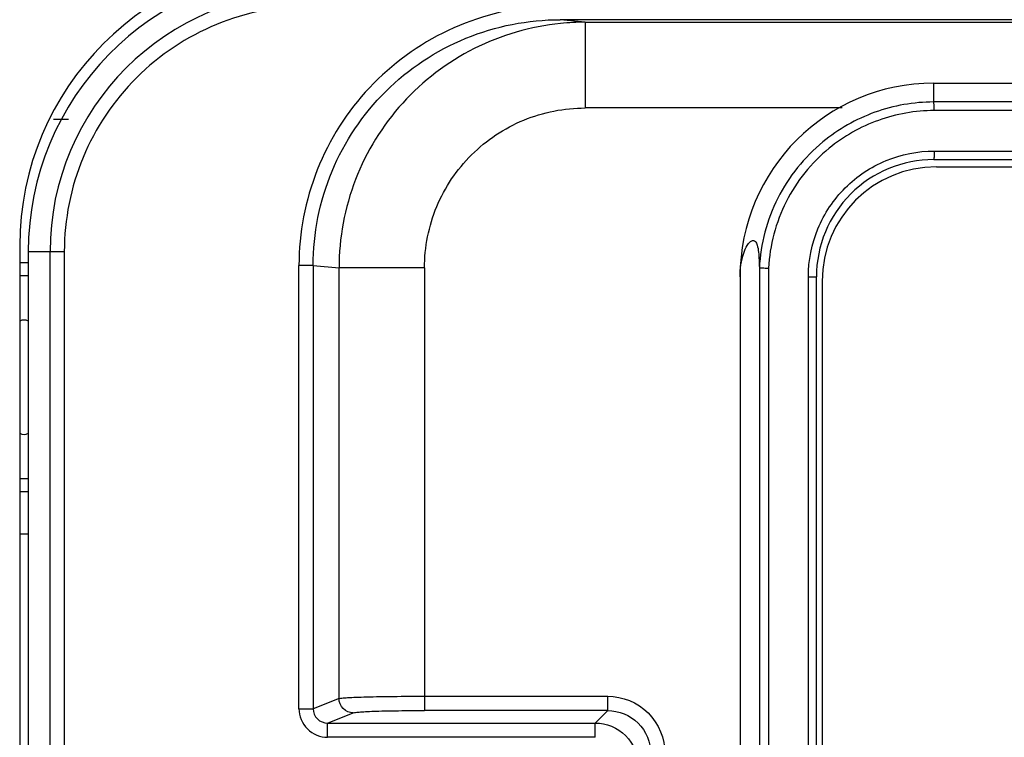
# Model space of a CAD drawing. Header units: millimetres. Extents: x 0 to 1700, y 0 to 1200.
# Tile 31 of 44: x 635 to 670, y 748 to 773. Entities that reach past the tile are written whole.
import ezdxf

# ---------------------------------------------------------------- set-up
doc = ezdxf.new("R2010")
doc.units = ezdxf.units.MM
doc.header["$LTSCALE"] = 93.5
doc.layers.add('00_COMPONENTS', color=7, linetype='CONTINUOUS')

msp = doc.modelspace()

# ---------------------------------------------------------------- linework, layer by layer
at = {"layer": '00_COMPONENTS', "color": 7, "linetype": 'CONTINUOUS'}
for p, q in [((753.78, 772.831), (654.257, 772.831)), ((667.318, 770.608), (733.718, 770.608)), ((667.319, 767.938), (733.718, 767.938)), ((667.418, 767.688), (733.618, 767.688)), ((635.368, 764.928), (635.368, 635.928)), ((635.665, 764.718), (635.665, 633.682)), ((661.224, 764.153), (661.224, 651.122)), ((660.548, 763.838), (660.548, 702.673)), ((663.218, 651.438), (663.218, 763.838)), ((663.418, 763.688), (663.418, 651.588))]:
    msp.add_line(p, q, dxfattribs=at)
at = {"layer": '00_COMPONENTS', "color": 9, "linetype": 'CONTINUOUS'}
for p, q in [((655.135, 772.744), (654.257, 772.831)), ((655.135, 772.744), (655.135, 769.744)), ((655.135, 772.744), (752.902, 772.744)), ((667.319, 769.953), (667.318, 770.608)), ((664.113, 769.744), (655.135, 769.744)), ((667.335, 768.238), (733.702, 768.238)), ((636.926, 764.718), (635.665, 764.718)), ((636.426, 636.218), (636.426, 764.718)), ((636.926, 764.718), (636.926, 636.218)), ((645.129, 748.733), (645.129, 764.238)), ((645.627, 764.238), (645.129, 764.238)), ((645.627, 764.238), (645.627, 748.733)), ((645.627, 764.238), (646.529, 764.148)), ((646.529, 749.092), (646.529, 764.148)), ((649.517, 764.148), (646.529, 764.148)), ((649.517, 764.148), (649.517, 748.672)), ((661.543, 764.144), (661.543, 651.132)), ((662.937, 651.438), (662.937, 763.838)), ((662.937, 763.838), (663.218, 763.838)), ((646.529, 749.092), (645.627, 748.733)), ((649.517, 749.172), (655.924, 749.172)), ((655.924, 748.672), (655.924, 749.172)), ((645.129, 748.733), (645.627, 748.733)), ((655.924, 748.672), (649.517, 748.672)), ((655.924, 748.672), (655.486, 748.235)), ((646.13, 748.235), (647.027, 748.593)), ((646.13, 747.735), (646.13, 748.235)), ((646.13, 748.235), (655.486, 748.235)), ((655.486, 747.735), (655.486, 748.235)), ((655.486, 747.735), (646.13, 747.735))]:
    msp.add_line(p, q, dxfattribs=at)
at = {"layer": '00_COMPONENTS', "color": 3, "linetype": 'CONTINUOUS'}
msp.add_line((637.072, 769.341), (636.551, 769.341), dxfattribs=at)
at = {"layer": '00_COMPONENTS', "color": 7, "linetype": 'CONTINUOUS'}
for centre, radius, start, end in [((645.368, 764.928), 10, 90, 180), ((645.518, 764.718), 9.853, 91.1672, 180), ((667.318, 763.838), 6.771, 90, 180), ((667.318, 763.838), 4.1, 89.9931, 180), ((667.418, 763.688), 4, 90, 180), ((635.518, 760.328), 4, 87.8909, 92.1559), ((635.518, 762.028), 0.3, 59.9171, 120.6276), ((635.518, 758.628), 0.3, 239.372, 300.0826), ((635.518, 760.328), 4, 267.8441, 272.1091)]:
    msp.add_arc(centre, radius, start, end, dxfattribs=at)
at = {"layer": '00_COMPONENTS', "color": 9, "linetype": 'CONTINUOUS'}
for centre, radius, start, end in [((645.518, 764.718), 9.092, 90, 180), ((645.518, 764.718), 8.593, 89.8546, 180), ((655.139, 764.116), 8.628, 90.0282, 95.7631), ((700.518, -16403.969), 17173.954, 89.8892389, 90.1107611), ((700.518, -16387.219), 17156.904, 89.8891834, 90.1108166), ((635.518, 760.328), 3.545, 87.619, 92.4339), ((635.518, 760.328), 3.545, 267.5661, 272.381)]:
    msp.add_arc(centre, radius, start, end, dxfattribs=at)
at = {"layer": '00_COMPONENTS', "color": 3, "linetype": 'CONTINUOUS'}
msp.add_arc((635.518, 757.364), 2.515, 266.5352, 273.3896, dxfattribs=at)
at = {"layer": '00_COMPONENTS', "color": 9, "linetype": 'CONTINUOUS'}
for points, knots in [([(653.638, 773.317), (652.507, 773.233), (650.251, 772.651), (647.436, 770.6), (645.564, 767.664), (645.131, 765.372), (645.129, 764.238)], [0, 0, 0, 0, 0.250057, 0.500037, 0.750012, 1, 1, 1, 1]), ([(645.627, 764.238), (645.627, 765.358), (646.078, 767.622), (648.003, 770.479), (650.872, 772.387), (653.137, 772.831), (654.257, 772.831)], [0, 0, 0, 0, 0.249962, 0.499926, 0.749933, 1, 1, 1, 1]), ([(654.272, 772.7), (653.23, 772.595), (651.164, 771.995), (648.61, 770.046), (646.922, 767.312), (646.529, 765.196), (646.529, 764.148)], [0, 0, 0, 0, 0.249987, 0.499962, 0.749962, 1, 1, 1, 1]), ([(649.518, 764.148), (649.518, 764.877), (649.81, 766.351), (651.063, 768.211), (652.93, 769.454), (654.405, 769.744), (655.135, 769.744)], [0, 0, 0, 0, 0.249883, 0.499791, 0.749822, 1, 1, 1, 1]), ([(667.335, 769.653), (667.335, 769.69), (667.333, 769.759), (667.333, 769.854), (667.322, 769.91), (667.326, 769.948), (667.318, 769.953)], [0, 0, 0, 0, 0.373133, 0.693062, 0.911817, 1, 1, 1, 1]), ([(667.335, 769.653), (666.675, 769.652), (665.344, 769.42), (664.17, 768.752), (663.66, 768.333)], [0, 0, 0, 0, 0.49997, 1, 1, 1, 1]), ([(663.443, 768.558), (662.794, 768.024), (661.707, 766.67), (661.267, 764.99), (661.224, 764.15)], [0, 0, 0, 0, 0.499858, 1, 1, 1, 1]), ([(663.66, 768.333), (663.042, 767.826), (662.007, 766.539), (661.585, 764.942), (661.543, 764.144)], [0, 0, 0, 0, 0.499843, 1, 1, 1, 1]), ([(662.937, 763.838), (662.937, 764.41), (663.166, 765.568), (664.145, 767.03), (665.607, 768.009), (666.763, 768.238), (667.335, 768.238)], [0, 0, 0, 0, 0.250194, 0.500256, 0.750164, 1, 1, 1, 1]), ([(667.335, 768.238), (667.335, 768.2), (667.334, 768.128), (667.331, 768.038), (667.328, 767.974), (667.323, 767.949), (667.321, 767.938), (667.318, 767.938)], [0, 0, 0, 0, 0.380421, 0.704132, 0.920367, 0.977912, 1, 1, 1, 1]), ([(646.529, 749.092), (646.561, 749.103), (646.662, 749.111), (646.857, 749.127), (647.145, 749.139), (647.679, 749.156), (648.479, 749.168), (649.155, 749.172), (649.517, 749.172)], [0, 0, 0, 0, 0.033661, 0.100215, 0.197504, 0.322297, 0.636373, 1, 1, 1, 1]), ([(647.027, 748.593), (646.9, 748.593), (646.636, 748.701), (646.529, 748.965), (646.529, 749.092)], [0, 0, 0, 0, 0.499303, 1, 1, 1, 1]), ([(655.924, 749.172), (656.434, 749.172), (657.496, 748.746), (657.923, 747.683), (657.923, 747.173)], [0, 0, 0, 0, 0.499997, 1, 1, 1, 1]), ([(645.129, 748.733), (645.129, 748.478), (645.344, 747.947), (645.875, 747.735), (646.13, 747.735)], [0, 0, 0, 0, 0.49995, 1, 1, 1, 1]), ([(645.627, 748.733), (645.627, 748.605), (645.735, 748.338), (646.002, 748.234), (646.13, 748.235)], [0, 0, 0, 0, 0.500268, 1, 1, 1, 1]), ([(647.027, 748.593), (647.053, 748.603), (647.137, 748.611), (647.3, 748.627), (647.54, 748.639), (647.985, 748.656), (648.652, 748.669), (649.215, 748.672), (649.517, 748.672)], [0, 0, 0, 0, 0.033788, 0.100363, 0.19765, 0.322427, 0.636439, 1, 1, 1, 1]), ([(655.924, 748.672), (656.306, 748.673), (657.104, 748.353), (657.423, 747.556), (657.423, 747.173)], [0, 0, 0, 0, 0.499982, 1, 1, 1, 1])]:
    msp.add_open_spline(points, degree=3, knots=knots, dxfattribs=at)
at = {"layer": '00_COMPONENTS', "color": 7, "linetype": 'CONTINUOUS'}
for points, knots in [([(667.319, 769.953), (666.622, 769.952), (665.219, 769.707), (663.981, 769.001), (663.443, 768.558)], [0, 0, 0, 0, 0.499975, 1, 1, 1, 1]), ([(660.548, 763.838), (660.548, 764.116), (660.597, 764.501), (660.772, 764.906), (660.884, 765.062), (660.985, 765.12), (661.051, 765.104), (661.089, 765.07), (661.123, 765.015), (661.168, 764.893), (661.211, 764.602), (661.22, 764.336), (661.224, 764.153)], [0, 0, 0, 0, 0.342182, 0.465762, 0.536583, 0.578607, 0.59601, 0.615645, 0.640672, 0.673584, 0.77535, 1, 1, 1, 1]), ([(661.224, 764.154), (661.232, 764.154), (661.264, 764.148), (661.371, 764.15), (661.468, 764.146), (661.543, 764.144)], [0, 0, 0, 0, 0.081253, 0.300263, 1, 1, 1, 1]), ([(655.486, 748.235), (655.869, 748.235), (656.665, 747.915), (656.985, 747.118), (656.985, 746.736)], [0, 0, 0, 0, 0.500001, 1, 1, 1, 1])]:
    msp.add_open_spline(points, degree=3, knots=knots, dxfattribs=at)

doc.saveas('drawing.dxf')
